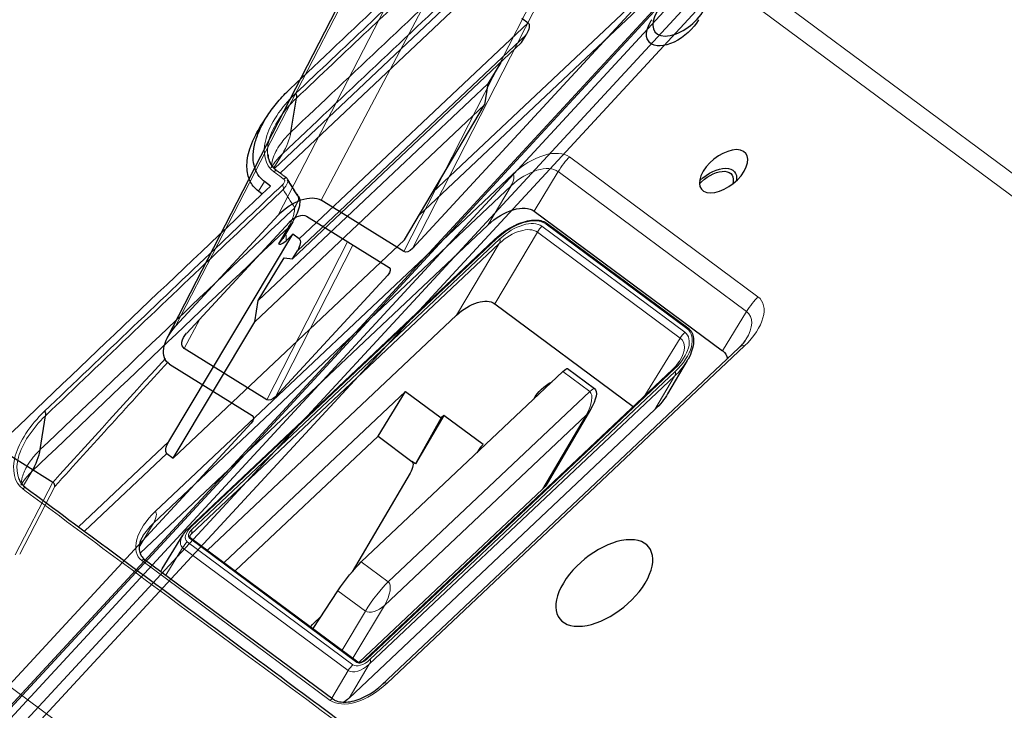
# Model space of a CAD drawing. Header units: millimetres. Extents: x -45 to 126, y 0 to 160.
# Tile 21 of 24: x 56 to 93, y 82 to 108. Entities that reach past the tile are written whole.
import ezdxf

# ---------------------------------------------------------------- set-up
doc = ezdxf.new("R2010")
doc.units = ezdxf.units.MM
doc.layers.add('TOP$10', color=7, linetype='CONTINUOUS', true_color=0xffffff)
doc.layers.add('TOP$13', color=7, linetype='CONTINUOUS', true_color=0xffffff)

msp = doc.modelspace()

# ---------------------------------------------------------------- linework, layer by layer
at = {"layer": 'TOP$10', "color": 18, "linetype": 'CONTINUOUS', "lineweight": 5}
for p, q in [((106.461, 92.573, -77.817), (82.123, 110.643, 0.049)), ((80.492, 110.152, 2.661), (71.551, 101.71, 8.174)), ((81.697, 110.092, 0.084), (105.946, 92.089, -77.495)), ((71.042, 100.852, 7.911), (80.422, 109.709, 2.127)), ((72.545, 109.12, 17.471), (65.652, 102.611, 21.721)), ((65.867, 102.436, 21.009), (72.473, 108.673, 16.936)), ((75.118, 108.044, 10.517), (66.58, 99.982, 15.782)), ((66.508, 99.537, 15.249), (75.05, 107.603, 9.982)), ((65.949, 103.149, 21.934), (65.636, 102.629, 21.782)), ((83.692, 97.818, -22.826), (76.662, 103.037, -0.334)), ((76.238, 102.49, -0.298), (75.345, 101.016, -0.713)), ((76.238, 102.49, -0.298), (83.268, 97.27, -22.789)), ((74.547, 102.401, 3.053), (61.209, 89.807, 11.278)), ((65.283, 102.123, 21.734), (65.056, 101.759, 21.645)), ((61.141, 89.367, 10.745), (74.479, 101.96, 2.52)), ((74.479, 101.96, 2.52), (73.612, 100.495, 2.063)), ((65.8, 99.794, 17.103), (66.153, 100.386, 17.281)), ((80.961, 96.494, -19.22), (75.632, 100.451, -2.17)), ((75.786, 100.535, -2.358), (81.043, 96.632, -19.177)), ((62.549, 89.227, 7.626), (73.936, 99.978, 0.605)), ((74.067, 99.98, 0.337), (62.563, 89.118, 7.43)), ((73.87, 97.561, -2.962), (75.462, 100.232, -2.156)), ((75.462, 100.232, -2.156), (80.791, 96.275, -19.205)), ((62.536, 88.942, 7.217), (74.039, 99.803, 0.124)), ((74.039, 99.803, 0.124), (72.447, 97.133, -0.682)), ((80.015, 65.276, -65.072), (37.179, 97.079, 71.976)), ((83.268, 97.27, -22.789), (82.375, 95.797, -23.204)), ((80.791, 96.275, -19.205), (79.469, 94.128, -19.766)), ((69.853, 83.39, -16.376), (83.19, 95.983, -24.6)), ((69.086, 84.275, -13.44), (80.59, 95.136, -20.533)), ((69.19, 84.1, -13.921), (80.576, 94.851, -20.942)), ((80.604, 95.027, -20.729), (69.217, 84.276, -13.708)), ((76.413, 95.025, -12.091), (77.416, 94.28, -15.297)), ((80.576, 94.851, -20.942), (79.849, 93.611, -21.342)), ((77.416, 94.28, -15.297), (69.895, 87.179, -10.66)), ((69.758, 86.298, -11.726), (77.279, 93.4, -16.364)), ((77.279, 93.4, -16.364), (75.659, 90.637, -17.253)), ((61.712, 92.42, 14.242), (58.341, 89.237, 16.32)), ((58.564, 89.071, 15.605), (61.64, 91.974, 13.709)), ((56.293, 90.776, 22.901), (56.605, 91.298, 23.058)), ((61.141, 89.367, 10.745), (60.608, 88.466, 10.464)), ((62.492, 88.867, 7.193), (62.536, 88.942, 7.217)), ((68.577, 84.083, -12.682), (62.397, 88.671, 7.089)), ((62.479, 88.809, 7.132), (68.73, 84.168, -12.87)), ((61.6, 87.433, 6.837), (62.227, 88.452, 7.104)), ((62.227, 88.452, 7.104), (68.407, 83.864, -12.668)), ((60.708, 87.973, 9.503), (67.738, 82.753, -12.988)), ((69.895, 87.179, -10.66), (68.892, 87.923, -7.453)), ((68.021, 86.846, -7.305), (69.046, 86.084, -10.586)), ((69.046, 86.084, -10.586), (68.178, 84.627, -11.026)), ((68.582, 84.327, -12.321), (69.758, 86.298, -11.726)), ((68.407, 83.864, -12.668), (67.793, 82.835, -12.978)), ((68.435, 82.833, -14.303), (69.19, 84.1, -13.921))]:
    msp.add_line(p, q, dxfattribs=at)
at = {"layer": 'TOP$10', "color": 18, "linetype": 'CONTINUOUS'}
for p, q in [((74.882, 108.219, 11.272), (75.118, 108.044, 10.517)), ((66.328, 99.237, 15.16), (74.874, 107.306, 9.891)), ((74.874, 107.306, 9.891), (75.05, 107.603, 9.982)), ((74.095, 106.57, 10.371), (73.613, 105.766, 10.133)), ((73.613, 105.766, 10.133), (65.049, 97.679, 15.414)), ((73.613, 105.766, 10.133), (73.494, 104.983, 9.178)), ((66.269, 103.97, 22.529), (66.471, 105.231, 24.044)), ((73.494, 104.983, 9.178), (64.923, 96.889, 14.464)), ((70.504, 99.946, 7.633), (73.494, 104.983, 9.178)), ((65.172, 104.24, 25.205), (65.409, 104.601, 25.269)), ((65.511, 101.954, 21.007), (65.283, 102.123, 21.734)), ((65.196, 101.655, 21.199), (65.056, 101.759, 21.645)), ((75.345, 101.016, -0.713), (82.375, 95.797, -23.204)), ((60.639, 88.246, 10.063), (73.612, 100.495, 2.063)), ((66.337, 100.62, 17.26), (65.966, 99.998, 17.072)), ((75.822, 100.557, -2.398), (81.079, 96.654, -19.218)), ((61.712, 92.42, 14.242), (66.344, 100.157, 16.537)), ((61.876, 91.799, 12.953), (70.504, 99.946, 7.633)), ((62.466, 89.198, 7.753), (73.852, 99.949, 0.732)), ((66.344, 100.157, 16.537), (66.085, 99.913, 16.696)), ((66.58, 99.982, 15.782), (66.344, 100.157, 16.537)), ((65.049, 97.679, 15.414), (66.013, 99.278, 15.872)), ((66.013, 99.278, 15.872), (66.328, 99.237, 15.16)), ((66.328, 99.237, 15.16), (66.508, 99.537, 15.249)), ((64.923, 96.889, 14.464), (65.049, 97.679, 15.414)), ((73.87, 97.561, -2.962), (79.04, 93.723, -19.501)), ((63.154, 88.358, 5.048), (72.447, 97.133, -0.682)), ((61.876, 91.799, 12.953), (64.923, 96.889, 14.464)), ((69.645, 83.317, -16.058), (82.983, 95.911, -24.282)), ((82.977, 95.906, -24.279), (82.983, 95.911, -24.282)), ((76.589, 95.14, -12.277), (77.596, 94.392, -15.499)), ((81.051, 95.437, -21.024), (80.323, 94.196, -21.423)), ((76.413, 95.025, -12.091), (68.892, 87.923, -7.453)), ((69.003, 84.246, -13.313), (80.507, 95.108, -20.406)), ((63.774, 87.897, 3.062), (70.542, 94.287, -1.111)), ((69.518, 92.612, -1.563), (70.542, 94.287, -1.111)), ((70.542, 94.287, -1.111), (71.878, 93.295, -5.385)), ((56.918, 92.112, 23.658), (57.109, 93.373, 25.195)), ((79.849, 93.611, -21.342), (68.435, 82.833, -14.303)), ((71.974, 93.386, -5.444), (70.913, 91.577, -6.026)), ((71.974, 93.386, -5.444), (71.878, 93.295, -5.385)), ((73.435, 92.301, -10.119), (71.974, 93.386, -5.444)), ((77.45, 93.612, -16.391), (75.828, 90.846, -17.282)), ((71.878, 93.295, -5.385), (70.913, 91.577, -6.026)), ((64.194, 87.585, 1.72), (69.518, 92.612, -1.563)), ((69.518, 92.612, -1.563), (70.784, 91.672, -5.614)), ((73.339, 92.21, -10.06), (73.206, 91.996, -10.113)), ((73.339, 92.21, -10.06), (73.435, 92.301, -10.119)), ((73.339, 92.21, -10.06), (73.392, 92.171, -10.227)), ((61.64, 91.974, 13.709), (61.876, 91.799, 12.953)), ((70.913, 91.577, -6.026), (70.784, 91.672, -5.614)), ((70.712, 91.234, -6.136), (68.555, 87.557, -7.319)), ((75.659, 90.637, -17.253), (68.815, 84.175, -13.033)), ((61.464, 87.664, 7.47), (62.237, 88.918, 7.797)), ((62.515, 88.832, 7.091), (68.766, 84.19, -12.91)), ((60.798, 88.029, 9.403), (67.828, 82.809, -13.089)), ((67.093, 85.433, -7.556), (68.021, 86.846, -7.305)), ((67.01, 85.494, -7.29), (67.066, 85.592, -7.256)), ((67.403, 85.905, -7.472), (67.092, 85.611, -7.28)), ((69.003, 84.246, -13.313), (69.006, 84.248, -13.314))]:
    msp.add_line(p, q, dxfattribs=at)
at = {"layer": 'TOP$10', "color": 18, "linetype": 'CONTINUOUS', "extrusion": (-0.748205, 0.555505, -0.362771)}
msp.add_arc((-121.043, -16.632), 1, 180, 253.3104, dxfattribs=at)
for centre, major_axis, ratio, start_param, end_param in [((-772.328, -1265.969, -345.652), (1192.227, 1605.8), 0.362771, 5.627262, 5.661805), ((-772.465, -1266.224, -345.762), (1192.142, 1605.684), 0.362771, 5.627282, 5.661784), ((-809.054, -1238.712, -228.168), (1234.201, 1574.006, -135.255), 0.312685, 5.617905, 5.625777), ((74.912, 107.7, 10.415), (-0.002, 0.271, 0.42), 0.743341, 0.997542, 2.559611), ((80.569, 108.109, -0.625), (-0.873, 0, 1.8), 0.555505, 3.083131, 6.283185), ((80.569, 108.109, -0.625), (-0.873, 0, 1.8), 0.555505, 0, 0.058465), ((66.229, 105.058, 24.279), (-0.001, 0.272, 0.419), 0.746003, 0.994711, 1.780107), ((81.996, 101.811, -13.212), (-0.76, 0, 1.567), 0.555505, 0.451458, 2.703784), ((81.996, 101.811, -13.212), (-0.654, 0, 1.35), 0.555505, 0.451458, 2.817961), ((65.797, 101.864, 20.277), (-0.298, -0.401), 0.362771, 2.496631, 3.285243), ((81.996, 101.811, -13.212), (-0.76, 0, 1.567), 0.555505, 0.437812, 0.451458), ((-759.819, -1275.257, -385.674), (-1192.227, -1605.8), 0.362771, 2.484573, 2.496221), ((81.996, 101.811, -13.212), (-0.654, 0, 1.35), 0.555505, 0.323634, 0.451458), ((74.273, 100.004, -0.052), (1.063, 0, -2.191), 0.555505, 3.593051, 5.163847), ((75.702, 100.397, -2.398), (-0.119, -0.161), 0.362771, 2.502941, 3.141612), ((66.37, 99.634, 15.682), (0.002, 0.276, 0.417), 0.753036, 0.986776, 2.548845), ((72.99, 96.729, -2.419), (-0.872, 0, 1.8), 0.555638, 0.451432, 2.021924), ((80.959, 96.494, -19.218), (-0.119, -0.161), 0.362771, 2.502941, 3.141612), ((81.303, 94.785, -22.543), (1.063, 0, -2.191), 0.555505, 5.163847, 5.588576), ((75.974, 94.351, -12.216), (0.617, 0.787, -0.068), 0.312685, 5.621839, 6.260504), ((76.019, 94.066, -12.745), (0.654, 0, -1.35), 0.555505, 3.045432, 4.14067), ((79.089, 94.175, -18.91), (1.222, 0, -2.52), 0.555373, 6.267596, 6.73467), ((56.869, 93.201, 25.427), (-0.004, 0.269, 0.421), 0.739017, 1.002349, 1.783382), ((61.85, 92.322, 13.808), (0.002, 0.276, 0.417), 0.753036, 4.128368, 5.690438), ((70.565, 91.316, -5.708), (0.016, 0.288, 0.409), 0.77661, 0.955045, 2.473482), ((75.387, 90.838, -16.384), (0.436, 0, -0.9), 0.555373, 6.267595, 6.73467), ((62.71, 88.907, 6.804), (-0.477, 0.005, 0.991), 0.554189, 6.191095, 6.295877), ((68.453, 87.25, -7.579), (0.617, 0.787, -0.068), 0.312685, 4.068496, 5.621839), ((61.94, 87.656, 6.477), (0.48, 0, -0.99), 0.555373, 2.972585, 3.157167), ((68.136, 83.055, -13.348), (-0.48, 0, 0.99), 0.555638, 3.593025, 4.016027)]:
    msp.add_ellipse(centre, major_axis=major_axis, ratio=ratio, start_param=start_param, end_param=end_param, dxfattribs=at)
for centre, major_axis in [((80.776, 108.455, -0.524), (-0.853, 0, 1.76)), ((82.411, 102.503, -13.01), (-0.763, 0, 1.575)), ((77.959, 87.134, -27.362), (-1.527, 0, 3.149))]:
    msp.add_ellipse(centre, major_axis=major_axis, ratio=0.555505, dxfattribs=at)
at = {"layer": 'TOP$10', "color": 18, "linetype": 'CONTINUOUS', "lineweight": 5, "extrusion": (-0.748205, 0.555505, -0.362771)}
for centre, major_axis, ratio, start_param, end_param in [((75.354, 101.802, 0.472), (-1.297, 0, 2.674), 0.555505, 0.451458, 2.022255), ((76.454, 102.691, -0.435), (-0.298, -0.401), 0.362771, 0.949598, 2.502941), ((65.427, 102.139, 21.463), (-0.298, -0.401), 0.362771, 2.496636, 3.141886), ((75.15, 101.462, 0.373), (1.079, 0, -2.224), 0.555505, 3.593051, 5.163847), ((74.339, 102.055, 2.953), (0, 0.273, 0.419), 0.748205, 0.992282, 2.545625), ((65.738, 101.645, 20.064), (-0.002, 0.272, 0.42), 0.74461, 0.996403, 1.777333), ((65.923, 100.797, 18.384), (-0.636, -0.756, 0.154), 0.522816, 3.168391, 4.014134), ((74.641, 99.454, -1.653), (-1.134, 0, 2.34), 0.555638, 0.451432, 2.021924), ((74.663, 99.536, -1.574), (-0.96, 0, 1.98), 0.555638, 0.451432, 2.021924), ((74.58, 99.398, -1.614), (-0.871, 0.002, 1.8), 0.557603, 0.450851, 2.021343), ((75.549, 100.312, -2.211), (-0.119, -0.161), 0.362771, 0.949598, 2.502941), ((65.53, 99.998, 17.972), (-0.434, 0.004, 0.901), 0.557053, 3.133674, 3.590358), ((65.322, 99.653, 17.871), (-0.654, 0, 1.35), 0.555492, 2.298796, 2.755864), ((73.852, 99.84, 0.565), (0, -0.109, -0.167), 0.748205, 3.141603, 4.133875), ((73.983, 99.841, 0.297), (0, -0.109, -0.167), 0.748205, 4.133875, 5.687218), ((82.384, 96.582, -22.019), (-1.297, 0, 2.674), 0.555505, 2.022255, 3.593051), ((83.484, 97.472, -22.927), (-0.298, -0.401), 0.362771, 0.949598, 2.502941), ((82.179, 96.243, -22.118), (1.079, 0, -2.224), 0.555505, 5.163847, 6.302086), ((79.898, 95.551, -18.471), (1.135, 0, -2.34), 0.555373, 5.164178, 6.73467), ((79.992, 95.58, -18.622), (0.96, 0, -1.98), 0.555373, 5.164178, 6.73467), ((79.909, 95.441, -18.662), (0.876, 0.005, -1.799), 0.556015, 5.165774, 6.302884), ((80.878, 96.356, -19.26), (-0.119, -0.161), 0.362771, 0.949598, 2.502941), ((82.983, 95.638, -24.701), (0, 0.273, 0.419), 0.748205, 0.000011, 0.992282), ((80.507, 94.998, -20.573), (0, -0.109, -0.167), 0.748205, 3.141603, 4.133875), ((79.815, 95.413, -18.511), (1.225, 0.005, -2.519), 0.55587, 6.245176, 6.735758), ((80.521, 94.889, -20.769), (0, -0.109, -0.167), 0.748205, 4.133875, 5.687218), ((77, 93.589, -15.499), (-0.596, -0.803), 0.362771, 2.502941, 3.141607), ((77, 93.589, -15.499), (0, -0.547, -0.837), 0.748205, 4.133875, 5.687218), ((77, 93.589, -15.499), (-0.45, -0.023, 0.893), 0.562062, 3.141579, 3.608653), ((56.067, 90.302, 22.64), (-0.298, -0.401), 0.362771, 2.48419, 3.141939), ((62.016, 89.208, 8.697), (-1.297, 0, 2.674), 0.555505, 5.163847, 6.734644), ((61.001, 89.461, 11.177), (0, 0.273, 0.419), 0.748205, 0.992282, 2.545625), ((61.812, 88.868, 8.598), (1.079, 0, -2.224), 0.555505, 3.139189, 3.593051), ((62.793, 89.046, 6.845), (0.393, 0, -0.81), 0.555373, 2.022585, 3.593077), ((62.699, 89.017, 6.996), (0.218, 0, -0.45), 0.555373, 2.022585, 3.593077), ((62.466, 89.089, 7.586), (0, -0.109, -0.167), 0.748205, 3.14153, 4.133875), ((62.616, 88.879, 6.956), (-0.128, 0.005, 0.271), 0.550591, 0.033775, 0.441513), ((62.48, 88.98, 7.39), (0, -0.109, -0.167), 0.748205, 4.133875, 5.687218), ((62.71, 88.907, 6.804), (-0.477, 0.005, 0.991), 0.554189, 5.161294, 6.191095), ((62.314, 88.533, 7.049), (-0.119, -0.161), 0.362771, 0.949598, 2.502941), ((62.396, 88.671, 7.091), (-0.119, -0.161), 0.362771, 2.502941, 3.141612), ((60.5, 87.627, 9.403), (-0.298, -0.401), 0.362771, 2.502941, 3.141609), ((69.479, 86.488, -10.861), (-0.596, -0.803), 0.362771, 0.949598, 2.502941), ((69.479, 86.488, -10.861), (0, -0.547, -0.837), 0.748205, 4.133875, 5.687218), ((69.479, 86.488, -10.861), (0.441, 0.008, -0.897), 0.53595, 0.45684, 2.027332), ((68.973, 84.457, -12.926), (-0.393, 0, 0.81), 0.555638, 3.593025, 5.163517), ((68.95, 84.376, -13.006), (-0.218, 0, 0.45), 0.555638, 3.593025, 5.163517), ((68.647, 84.029, -12.91), (-0.119, -0.161), 0.362771, 2.502941, 3.144079), ((69.003, 84.136, -13.48), (0, -0.109, -0.167), 0.748205, 3.171044, 4.133875), ((69.134, 84.138, -13.748), (0, -0.109, -0.167), 0.748205, 4.133875, 5.687218), ((68.89, 84.319, -12.967), (0.481, 0.002, -0.989), 0.552064, 0.452469, 2.022961), ((68.494, 83.945, -12.722), (-0.119, -0.161), 0.362771, 0.949598, 2.502941), ((69.046, 83.989, -13.795), (-1.297, 0, 2.674), 0.555505, 3.593051, 5.163847), ((69.645, 83.044, -16.477), (0, 0.273, 0.419), 0.748205, 0.012536, 0.992282), ((67.53, 82.408, -13.089), (-0.298, -0.401), 0.362771, 2.502941, 3.142894)]:
    msp.add_ellipse(centre, major_axis=major_axis, ratio=ratio, start_param=start_param, end_param=end_param, dxfattribs=at)
at = {"layer": 'TOP$10', "color": 18, "linetype": 'CONTINUOUS', "extrusion": (0.748205, -0.555505, 0.362771)}
for points, knots in [([(37.113, 98.193, 73.816), (37.847, 98.896, 73.38), (39.234, 100.224, 72.554), (41.188, 102.093, 71.385), (42.896, 103.725, 70.36), (44.361, 105.123, 69.479), (45.587, 106.291, 68.74), (46.647, 107.301, 68.099), (47.627, 108.233, 67.506), (48.607, 109.165, 66.912), (50.467, 110.932, 65.782), (53.201, 113.526, 64.114), (56.361, 116.515, 62.174), (59.08, 119.081, 60.496), (61.327, 121.198, 59.104), (63.482, 123.225, 57.763), (65.143, 124.785, 56.725), (66.406, 125.969, 55.934), (67.392, 126.894, 55.316), (68.57, 127.997, 54.575), (69.943, 129.281, 53.71), (71.509, 130.744, 52.721), (73.268, 132.385, 51.606), (75.218, 134.202, 50.366), (76.58, 135.469, 49.497), (77.293, 136.131, 49.041)], [0, 0, 0, 0, 0.053665, 0.101415, 0.143251, 0.179173, 0.209181, 0.233563, 0.257403, 0.281537, 0.305965, 0.394998, 0.484373, 0.541248, 0.598111, 0.652629, 0.703061, 0.723092, 0.747807, 0.77747, 0.81208, 0.851639, 0.896145, 0.945599, 1, 1, 1, 1]), ([(65.056, 101.759, 21.645), (65, 101.806, 21.833), (64.885, 101.903, 22.219), (64.757, 102.093, 22.774), (64.665, 102.322, 23.314), (64.621, 102.593, 23.821), (64.63, 102.905, 24.279), (64.7, 103.255, 24.671), (64.861, 103.709, 25.034), (65.049, 104.052, 25.171), (65.186, 104.261, 25.209)], [0, 0, 0, 0, 0.099382, 0.20349, 0.312323, 0.425878, 0.544154, 0.667148, 0.796605, 1, 1, 1, 1]), ([(65.413, 103.124, 23), (65.414, 103.083, 22.935), (65.425, 102.953, 22.714), (65.511, 102.76, 22.241), (65.627, 102.615, 21.78), (65.712, 102.552, 21.507), (65.726, 102.541, 21.461)], [0, 0, 0, 0, 0.168907, 0.542913, 0.923659, 1, 1, 1, 1]), ([(73.852, 99.949, 0.732), (73.907, 100.001, 0.698), (74.066, 100.14, 0.585), (74.303, 100.315, 0.363), (74.483, 100.411, 0.138), (74.553, 100.444, 0.044)], [0, 0, 0, 0, 0.249593, 0.71238, 1, 1, 1, 1]), ([(84.324, 71.614, -64.254), (85.188, 72.439, -64.772), (86.86, 74.035, -65.778), (89.241, 76.301, -67.217), (91.374, 78.329, -68.512), (93.117, 79.983, -69.573), (94.507, 81.301, -70.423), (95.583, 82.32, -71.081), (96.532, 83.218, -71.664), (97.521, 84.154, -72.272), (98.684, 85.253, -72.988), (100.104, 86.593, -73.864), (101.745, 88.14, -74.88), (103.607, 89.892, -76.036), (105.687, 91.847, -77.333), (107.985, 94.003, -78.771), (110.498, 96.356, -80.352), (112.243, 97.985, -81.454), (113.15, 98.832, -82.03)], [0, 0, 0, 0, 0.088576, 0.171625, 0.244956, 0.308568, 0.35173, 0.388892, 0.420053, 0.450183, 0.491679, 0.540955, 0.598012, 0.662848, 0.735466, 0.815863, 0.904041, 1, 1, 1, 1]), ([(56.123, 91.032, 23.644), (56.135, 90.991, 23.555), (56.183, 90.872, 23.276), (56.277, 90.77, 22.925), (56.356, 90.71, 22.67), (56.366, 90.704, 22.639)], [0, 0, 0, 0, 0.303148, 0.916188, 1, 1, 1, 1]), ([(62.202, 88.846, 7.759), (62.22, 88.886, 7.782), (62.276, 88.989, 7.826), (62.378, 89.112, 7.802), (62.449, 89.182, 7.764), (62.466, 89.198, 7.753)], [0, 0, 0, 0, 0.311802, 0.838485, 1, 1, 1, 1]), ([(60.733, 88.86, 10.81), (60.713, 88.831, 10.807), (60.667, 88.751, 10.779), (60.616, 88.604, 10.66), (60.593, 88.41, 10.408), (60.631, 88.222, 10.042), (60.714, 88.098, 9.681), (60.78, 88.042, 9.46), (60.798, 88.029, 9.403)], [0, 0, 0, 0, 0.132253, 0.332864, 0.524068, 0.728299, 0.931683, 1, 1, 1, 1]), ([(62.491, 88.891, 7.231), (62.491, 88.891, 7.231), (62.49, 88.888, 7.229), (62.489, 88.869, 7.203), (62.498, 88.847, 7.15), (62.509, 88.836, 7.109), (62.515, 88.832, 7.091)], [0, 0, 0, 0, 0.179623, 0.485319, 0.799467, 1, 1, 1, 1]), ([(68.766, 84.19, -12.91), (68.776, 84.183, -12.941), (68.8, 84.173, -13.005), (68.85, 84.171, -13.112), (68.907, 84.186, -13.206), (68.958, 84.211, -13.273), (68.99, 84.234, -13.303), (69, 84.243, -13.311), (69.003, 84.246, -13.313)], [0, 0, 0, 0, 0.176123, 0.37282, 0.573786, 0.746052, 0.903268, 1, 1, 1, 1]), ([(67.828, 82.809, -13.089), (67.856, 82.788, -13.178), (67.945, 82.735, -13.444), (68.132, 82.683, -13.91), (68.4, 82.684, -14.461), (68.699, 82.748, -14.978), (69.006, 82.871, -15.425), (69.301, 83.038, -15.776), (69.512, 83.197, -15.968), (69.615, 83.289, -16.04), (69.645, 83.317, -16.058)], [0, 0, 0, 0, 0.07479, 0.219509, 0.365101, 0.510769, 0.655343, 0.797965, 0.938144, 1, 1, 1, 1])]:
    msp.add_open_spline(points, degree=3, knots=knots, dxfattribs=at)
at = {"layer": 'TOP$10', "color": 18, "linetype": 'CONTINUOUS', "lineweight": 5, "extrusion": (0.748205, -0.555505, 0.362771)}
for points, knots in [([(37.538, 98.346, 73.175), (39.489, 100.214, 72.011), (43.392, 103.951, 69.684), (49.201, 109.483, 66.173), (54.977, 114.961, 62.649), (60.717, 120.38, 59.11), (66.419, 125.74, 55.556), (72.088, 131.046, 51.989), (75.836, 134.533, 49.599), (77.71, 136.277, 48.404)], [0, 0, 0, 0, 0.142857, 0.285714, 0.428571, 0.571429, 0.714286, 0.857143, 1, 1, 1, 1]), ([(73.398, 111.977, 20.088), (72.687, 111.308, 20.529), (71.977, 110.638, 20.969), (70.553, 109.296, 21.849), (69.84, 108.623, 22.289), (68.231, 107.102, 23.279), (67.334, 106.254, 23.83), (66.436, 105.403, 24.381)], [0, 0, 0, 0, 0.307141, 0.307141, 0.614284, 0.614284, 1, 1, 1, 1]), ([(66.471, 105.231, 24.044), (67.369, 106.082, 23.494), (68.266, 106.93, 22.943), (69.876, 108.45, 21.952), (70.588, 109.123, 21.512), (72.011, 110.466, 20.632), (72.722, 111.135, 20.192), (73.432, 111.804, 19.751)], [0, 0, 0, 0, 0.385715, 0.385715, 0.692857, 0.692857, 1, 1, 1, 1]), ([(66.436, 105.403, 24.381), (65.887, 104.883, 24.717), (65.488, 104.271, 24.602), (65.191, 103.194, 23.564), (65.296, 102.734, 22.643), (65.633, 102.484, 21.564)], [0, 0, 0, 0, 0.5, 0.5, 1, 1, 1, 1]), ([(65.405, 103.132, 23.03), (65.386, 103.3, 23.325), (65.403, 103.487, 23.576), (65.595, 104.184, 24.248), (65.966, 104.753, 24.353), (66.471, 105.231, 24.044)], [0, 0, 0, 0, 0.284831, 0.284831, 1, 1, 1, 1]), ([(121.949, 104.871, -90.929), (119.993, 103.055, -89.675), (116.08, 99.423, -87.167), (110.163, 93.893, -83.431), (104.21, 88.301, -79.715), (98.218, 82.644, -76.021), (92.189, 76.922, -72.349), (86.125, 71.139, -68.696), (82.051, 67.23, -66.28), (80.015, 65.276, -65.072)], [0, 0, 0, 0, 0.142857, 0.285714, 0.428571, 0.571429, 0.714286, 0.857143, 1, 1, 1, 1]), ([(66.269, 103.97, 22.529), (66.203, 103.904, 22.565), (66.058, 103.76, 22.642), (65.864, 103.511, 22.663), (65.689, 103.225, 22.584), (65.578, 102.942, 22.38), (65.548, 102.766, 22.173), (65.544, 102.691, 22.067)], [0, 0, 0, 0, 0.163083, 0.351607, 0.565611, 0.805101, 1, 1, 1, 1]), ([(66.004, 102.208, 20.379), (66.015, 102.2, 20.343), (66.024, 102.19, 20.308), (66.036, 102.164, 20.244), (66.038, 102.148, 20.216), (66.033, 102.115, 20.175), (66.027, 102.098, 20.162), (66.01, 102.066, 20.148), (66, 102.051, 20.146), (65.975, 102.02, 20.15), (65.96, 102.004, 20.156), (65.944, 101.989, 20.166)], [0, 0, 0, 0, 0.22068, 0.22068, 0.444778, 0.444778, 0.639544, 0.639544, 0.813158, 0.813158, 1, 1, 1, 1]), ([(65.944, 101.989, 20.166), (65.186, 101.27, 20.629), (64.426, 100.549, 21.091), (62.571, 98.785, 22.217), (61.474, 97.741, 22.881), (59.276, 95.647, 24.207), (58.175, 94.597, 24.869), (57.073, 93.543, 25.53)], [0, 0, 0, 0, 0.257663, 0.257663, 0.628829, 0.628829, 1, 1, 1, 1]), ([(57.109, 93.373, 25.195), (58.212, 94.427, 24.534), (59.312, 95.477, 23.872), (61.51, 97.571, 22.546), (62.607, 98.615, 21.882), (64.462, 100.378, 20.755), (65.222, 101.099, 20.293), (65.98, 101.818, 19.831)], [0, 0, 0, 0, 0.371171, 0.371171, 0.742337, 0.742337, 1, 1, 1, 1]), ([(84.423, 71.692, -64.339), (85.638, 72.853, -65.069), (88.067, 75.169, -66.531), (91.7, 78.624, -68.733), (95.325, 82.062, -70.945), (100.158, 86.632, -73.914), (106.185, 92.307, -77.656), (110.974, 96.789, -80.67), (113.365, 99.02, -82.186)], [0, 0, 0, 0, 0.124101, 0.248344, 0.372876, 0.497695, 0.748198, 1, 1, 1, 1]), ([(57.073, 93.543, 25.53), (56.528, 93.023, 25.857), (56.132, 92.41, 25.736), (55.839, 91.343, 24.706), (55.941, 90.889, 23.801), (56.271, 90.644, 22.743)], [0, 0, 0, 0, 0.5, 0.5, 1, 1, 1, 1]), ([(56.37, 90.694, 22.618), (56.068, 90.919, 23.585), (55.971, 91.341, 24.43), (56.241, 92.326, 25.382), (56.611, 92.897, 25.493), (57.109, 93.373, 25.195)], [0, 0, 0, 0, 0.5, 0.5, 1, 1, 1, 1]), ([(56.918, 92.112, 23.658), (56.863, 92.057, 23.687), (56.769, 91.963, 23.737), (56.603, 91.768, 23.781), (56.396, 91.478, 23.763), (56.237, 91.121, 23.544), (56.201, 90.885, 23.258), (56.201, 90.794, 23.118)], [0, 0, 0, 0, 0.130359, 0.217946, 0.436308, 0.762634, 1, 1, 1, 1]), ([(56.605, 91.298, 23.058), (56.463, 91.161, 23.141), (56.315, 90.984, 23.175), (56.205, 90.808, 23.131), (56.189, 90.781, 23.123)], [0, 0, 0, 0, 0.84742, 1, 1, 1, 1])]:
    msp.add_open_spline(points, degree=3, knots=knots, dxfattribs=at)
at = {"layer": 'TOP$10', "color": 18, "linetype": 'CONTINUOUS', "lineweight": 5}
for points, knots in [([(115.246, 102.541, -80.673), (115.156, 102.608, -80.384), (115.065, 102.675, -80.094), (114.613, 103.011, -78.647), (114.251, 103.279, -77.489), (112.441, 104.623, -71.7), (110.994, 105.698, -67.068), (103.756, 111.072, -43.911), (97.965, 115.371, -25.385), (91.211, 120.385, -3.777), (90.248, 121.1, -0.695), (89.285, 121.816, 2.387)], [0, 0, 0, 0, 0.010455, 0.010455, 0.052275, 0.052275, 0.219556, 0.219556, 0.888681, 0.888681, 1, 1, 1, 1]), ([(89.068, 121.569, 2.455), (89.505, 121.245, 1.06), (89.941, 120.921, -0.336), (92.122, 119.302, -7.314), (93.867, 118.006, -12.896), (98.848, 114.308, -28.833), (102.084, 111.905, -39.187), (105.503, 109.367, -50.127), (105.686, 109.231, -50.712), (106.742, 108.447, -54.088), (107.614, 107.8, -56.879), (110.231, 105.856, -65.253), (111.976, 104.561, -70.835), (114.157, 102.942, -77.813), (114.593, 102.618, -79.209), (115.03, 102.294, -80.605)], [0, 0, 0, 0, 0.050407, 0.050407, 0.252036, 0.252036, 0.626018, 0.626018, 0.64715, 0.64715, 0.747964, 0.747964, 0.949593, 0.949593, 1, 1, 1, 1]), ([(65.633, 102.484, 21.564), (65.724, 102.416, 21.275), (65.814, 102.349, 20.985), (65.938, 102.258, 20.59), (65.971, 102.233, 20.485), (66.004, 102.208, 20.379)], [0, 0, 0, 0, 0.73259, 0.73259, 1, 1, 1, 1]), ([(56.271, 90.644, 22.743), (56.362, 90.576, 22.454), (56.452, 90.509, 22.165), (56.904, 90.173, 20.717), (57.266, 89.905, 19.559), (59.076, 88.561, 13.77), (60.523, 87.486, 9.139), (67.761, 82.112, -14.019), (73.552, 77.813, -32.545), (80.306, 72.799, -54.152), (81.269, 72.084, -57.234), (82.232, 71.369, -60.316)], [0, 0, 0, 0, 0.010455, 0.010455, 0.052275, 0.052275, 0.219556, 0.219556, 0.888681, 0.888681, 1, 1, 1, 1])]:
    msp.add_open_spline(points, degree=3, knots=knots, dxfattribs=at)
at = {"layer": 'TOP$10', "color": 18, "linetype": 'CONTINUOUS', "lineweight": 5, "extrusion": (-0.748205, 0.555505, -0.362771)}
for points in [[(113.829, 100.747, -80.497), (105.176, 107.172, -52.811), (96.522, 113.597, -25.124), (87.868, 120.022, 2.562)], [(65.949, 103.149, 21.934), (66.107, 103.414, 22.011), (66.231, 103.729, 22.24), (66.269, 103.97, 22.529)], [(66.404, 101.15, 17.932), (66.5, 101.31, 17.981), (66.554, 101.447, 18.08), (66.556, 101.523, 18.191)], [(66.548, 101.568, 18.277), (66.543, 101.577, 18.302), (66.535, 101.583, 18.327), (66.525, 101.586, 18.351)], [(66.404, 101.15, 17.932), (66.405, 101.148, 17.927), (66.407, 101.146, 17.922), (66.408, 101.144, 17.917)], [(66.153, 100.386, 17.281), (66.218, 100.447, 17.242), (66.273, 100.515, 17.231), (66.314, 100.583, 17.249)]]:
    msp.add_open_spline(points, degree=3, dxfattribs=at)
at = {"layer": 'TOP$10', "color": 18, "linetype": 'CONTINUOUS', "lineweight": 5}
msp.add_open_spline([(113.188, 99.824, -80.588), (104.534, 106.249, -52.902), (95.881, 112.674, -25.215), (87.227, 119.099, 2.472)], degree=3, dxfattribs=at)
at = {"layer": 'TOP$10', "color": 18, "linetype": 'CONTINUOUS', "extrusion": (0.748205, -0.555505, 0.362771)}
for points in [[(73.226, 110.539, 18.24), (70.916, 108.364, 19.674), (68.597, 106.174, 21.104), (66.269, 103.97, 22.529)], [(65.429, 102.997, 22.773), (65.418, 103.041, 22.862), (65.41, 103.086, 22.948), (65.405, 103.132, 23.03)], [(66.525, 101.586, 18.352), (66.397, 101.786, 18.921), (66.27, 101.987, 19.491), (66.143, 102.188, 20.061)], [(65.8, 99.794, 17.103), (65.85, 99.769, 16.961), (65.901, 99.739, 16.81), (66.085, 99.913, 16.696)], [(67.092, 85.611, -7.28), (67.07, 85.59, -7.267), (67.052, 85.567, -7.266), (67.04, 85.544, -7.275)]]:
    msp.add_open_spline(points, degree=3, dxfattribs=at)
at = {"layer": 'TOP$10', "color": 18, "linetype": 'CONTINUOUS', "lineweight": 5, "extrusion": (0.748205, -0.555505, 0.362771)}
for points in [[(72.904, 109.716, 17.645), (70.594, 107.542, 19.079), (68.276, 105.353, 20.508), (65.949, 103.149, 21.934)], [(65.703, 102.552, 21.526), (65.565, 102.663, 21.98), (65.473, 102.816, 22.403), (65.429, 102.997, 22.773)], [(65.98, 101.818, 19.831), (66.121, 101.595, 19.198), (66.263, 101.373, 18.565), (66.404, 101.15, 17.932)], [(79.437, 61.745, -69.287), (93.76, 75.509, -77.751), (107.781, 88.748, -86.397), (121.485, 101.447, -95.215)], [(66.408, 101.144, 17.917), (63.26, 98.16, 19.838), (60.097, 95.149, 21.752), (56.918, 92.112, 23.658)], [(66.153, 100.386, 17.281), (62.986, 97.383, 19.215), (59.803, 94.354, 21.141), (56.605, 91.298, 23.058)], [(114.355, 99.722, -83.15), (104.852, 90.856, -77.128), (95.197, 81.738, -71.178), (85.392, 72.375, -65.291)], [(85.546, 72.403, -65.567), (95.353, 81.767, -71.454), (105.008, 90.886, -77.404), (114.512, 99.753, -83.427)]]:
    msp.add_open_spline(points, degree=3, dxfattribs=at)
at = {"layer": 'TOP$10', "color": 18, "linetype": 'CONTINUOUS', "extrusion": (-0.748205, 0.555505, -0.362771)}
for points, knots in [([(65.283, 102.123, 21.734), (65.236, 102.162, 21.89), (65.142, 102.239, 22.203), (64.996, 102.43, 22.797), (64.875, 102.716, 23.483), (64.841, 103.127, 24.184), (64.918, 103.59, 24.735), (65.104, 104.087, 25.112), (65.39, 104.597, 25.302), (65.706, 105.018, 25.295), (65.996, 105.344, 25.196), (66.156, 105.5, 25.106), (66.236, 105.578, 25.061)], [0, 0, 0, 0, 0.062459, 0.124854, 0.248826, 0.373303, 0.499008, 0.623759, 0.748256, 0.873729, 0.936778, 1, 1, 1, 1]), ([(66.15, 102.173, 20.024), (66.149, 102.187, 20.047), (66.146, 102.199, 20.071), (66.133, 102.23, 20.144), (66.119, 102.245, 20.198), (66.1, 102.256, 20.253), (66.1, 102.256, 20.253), (66.1, 102.256, 20.253)], [0, 0, 0, 0, 0.345898, 0.345898, 0.999825, 0.999825, 1, 1, 1, 1]), ([(66.562, 101.548, 18.217), (66.584, 101.507, 18.109), (66.609, 101.402, 17.896), (66.583, 101.17, 17.595), (66.479, 100.88, 17.366), (66.371, 100.677, 17.276), (66.31, 100.575, 17.246)], [0, 0, 0, 0, 0.236994, 0.497348, 0.761326, 1, 1, 1, 1]), ([(74.553, 100.444, 0.044), (74.597, 100.469, -0.007), (74.753, 100.554, -0.198), (75.018, 100.642, -0.612), (75.328, 100.694, -1.17), (75.593, 100.673, -1.749), (75.746, 100.61, -2.16), (75.812, 100.564, -2.369), (75.822, 100.557, -2.398)], [0, 0, 0, 0, 0.085805, 0.308891, 0.531409, 0.753748, 0.96487, 1, 1, 1, 1]), ([(81.079, 96.654, -19.218), (81.11, 96.631, -19.317), (81.19, 96.556, -19.599), (81.279, 96.39, -20.035), (81.306, 96.136, -20.48), (81.241, 95.835, -20.806), (81.153, 95.6, -20.984), (81.073, 95.479, -21.006), (81.068, 95.471, -21.007)], [0, 0, 0, 0, 0.113845, 0.331311, 0.550604, 0.770388, 0.984796, 1, 1, 1, 1]), ([(82.983, 95.911, -24.282), (83.017, 95.944, -24.303), (83.111, 96.039, -24.351), (83.196, 96.141, -24.37), (83.234, 96.208, -24.347), (83.243, 96.225, -24.338)], [0, 0, 0, 0, 0.270586, 0.806536, 1, 1, 1, 1]), ([(80.507, 95.108, -20.406), (80.543, 95.142, -20.428), (80.641, 95.243, -20.475), (80.732, 95.349, -20.5), (80.768, 95.421, -20.464), (80.771, 95.429, -20.461)], [0, 0, 0, 0, 0.313937, 0.932458, 1, 1, 1, 1])]:
    msp.add_open_spline(points, degree=3, knots=knots, dxfattribs=at)
at = {"layer": 'TOP$10', "color": 18, "linetype": 'CONTINUOUS', "lineweight": 5, "extrusion": (0.748205, -0.555505, 0.362771)}
msp.add_rational_spline([(65.949, 103.149, 21.934), (65.802, 103.01, 22.022), (65.653, 102.833, 22.06), (65.541, 102.653, 22.015), (65.525, 102.627, 22.007)], [0.999999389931, 0.999999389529, 0.99999938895, 0.999999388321, 0.999999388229], degree=3, knots=[0, 0, 0, 0, 0.854889, 1, 1, 1, 1], dxfattribs=at)
at = {"layer": 'TOP$10', "color": 18, "linetype": 'CONTINUOUS'}
for points in [[(65.725, 102.541, 21.463), (66.096, 102.266, 20.277)], [(66.149, 102.174, 20.028), (66.56, 101.526, 18.187)], [(66.55, 101.569, 18.275), (66.559, 101.553, 18.231)], [(56.365, 90.703, 22.64), (82.327, 71.428, -60.42)]]:
    msp.add_open_spline(points, degree=1, dxfattribs=at)
at = {"layer": 'TOP$10', "color": 18, "linetype": 'CONTINUOUS', "lineweight": 5, "extrusion": (-0.748205, 0.555505, -0.362771)}
for points, knots in [([(65.98, 101.818, 19.831), (65.98, 101.818, 19.831), (65.98, 101.818, 19.831), (66.009, 101.855, 19.827), (66.035, 101.891, 19.829), (66.08, 101.961, 19.843), (66.099, 101.994, 19.856), (66.13, 102.062, 19.895), (66.142, 102.096, 19.923), (66.15, 102.143, 19.978), (66.151, 102.159, 20), (66.15, 102.173, 20.024)], [0, 0, 0, 0, 0.000083, 0.000083, 0.262455, 0.262455, 0.522584, 0.522584, 0.824913, 0.824913, 1, 1, 1, 1]), ([(66.408, 101.144, 17.917), (66.404, 101.09, 17.84), (66.398, 100.987, 17.694), (66.349, 100.801, 17.511), (66.272, 100.6, 17.362), (66.192, 100.457, 17.308), (66.153, 100.386, 17.281)], [0, 0, 0, 0, 0.250621, 0.478044, 0.743009, 1, 1, 1, 1]), ([(56.18, 75.117, -0.845), (55.192, 75.84, 2.3), (53.216, 77.285, 8.589), (50.195, 79.357, 17.993), (47.132, 81.358, 27.373), (44.023, 83.28, 36.728), (40.87, 85.126, 46.059), (37.671, 86.893, 55.363), (34.43, 88.59, 64.645), (32.232, 89.656, 70.81), (31.133, 90.189, 73.893)], [0, 0, 0, 0, 0.125078, 0.250109, 0.375106, 0.500081, 0.625045, 0.750012, 0.874993, 1, 1, 1, 1])]:
    msp.add_open_spline(points, degree=3, knots=knots, dxfattribs=at)
at = {"layer": 'TOP$10', "color": 18, "linetype": 'CONTINUOUS', "extrusion": (-0.748205, 0.555505, -0.362771)}
for points in [[(66.556, 101.523, 18.191), (66.556, 101.542, 18.219), (66.554, 101.557, 18.248), (66.548, 101.568, 18.277)], [(65.966, 99.999, 17.072), (65.966, 99.994, 17.066), (65.966, 99.992, 17.063), (65.966, 99.992, 17.063)], [(34.794, 93.558, 71.502), (43.601, 89.38, 46.94), (51.924, 84.381, 22.12), (59.762, 78.562, -2.958)], [(56.605, 91.298, 23.058), (56.761, 91.561, 23.139), (56.881, 91.873, 23.369), (56.918, 92.112, 23.658)]]:
    msp.add_open_spline(points, degree=3, dxfattribs=at)
at = {"layer": 'TOP$13', "color": 18, "linetype": 'CONTINUOUS', "lineweight": 5}
for p, q in [((49, 75.107, 5.341), (90.469, 120, 36.642)), ((90.529, 119.673, 37.25), (48.947, 74.658, 5.864)), ((74.21, 114.353, 7.225), (67.396, 101.421, 10.05)), ((72.424, 113.735, 3.99), (65.796, 100.862, 7.16)), ((77.13, 112.538, 16.566), (70.479, 99.504, 19.913)), ((70.799, 99.616, 20.491), (77.336, 112.426, 17.202)), ((68.594, 109.589, 1.1), (61.966, 96.716, 4.269)), ((68.383, 99.875, 14.544), (65.373, 93.976, 16.059)), ((65.693, 94.088, 16.637), (68.582, 99.751, 15.183)), ((69.978, 98.809, 19.754), (69.888, 98.629, 19.803)), ((62.865, 96.985, 5.957), (62.289, 95.893, 6.195)), ((64.872, 93.281, 15.899), (64.781, 93.101, 15.949)), ((55.979, 88.181, 2.696), (57.383, 90.893, 2.046)), ((57.46, 90.739, 2.445), (56.149, 88.205, 3.053))]:
    msp.add_line(p, q, dxfattribs=at)
at = {"layer": 'TOP$13', "color": 18, "linetype": 'CONTINUOUS'}
for p, q in [((70.799, 99.616, 20.491), (88.58, 118.865, 33.912)), ((89.064, 118.566, 35.456), (47.481, 73.551, 4.07)), ((48.169, 73.123, 6.271), (89.752, 118.139, 37.658)), ((90.096, 117.925, 38.758), (48.514, 72.91, 7.372)), ((61.654, 96.277, 4.179), (68.248, 109.103, 0.998)), ((70.479, 99.504, 19.913), (67.396, 101.421, 10.05)), ((65.796, 100.862, 7.16), (61.966, 96.716, 4.269)), ((66.849, 100.829, 9.637), (69.932, 98.912, 19.5)), ((62.379, 96.459, 5.59), (66.209, 100.605, 8.481)), ((65.693, 94.088, 16.637), (69.888, 98.629, 19.803)), ((65.373, 93.976, 16.059), (62.289, 95.893, 6.195)), ((61.742, 95.301, 5.782), (64.826, 93.384, 15.646)), ((47, 73.852, 2.528), (64.781, 93.101, 15.949)), ((57.384, 90.892, 2.05), (53.88, 93.07, -9.162))]:
    msp.add_line(p, q, dxfattribs=at)
at = {"layer": 'TOP$13', "color": 18, "linetype": 'CONTINUOUS', "extrusion": (0.797028, -0.495411, -0.345419)}
for centre, major_axis, ratio, start_param, end_param in [((66.484, 100.434, 9.361), (0.994, 0, 2.294), 0.495411, 3.550543, 5.121339), ((66.484, 100.434, 9.361), (-0.398, 0, -0.918), 0.495411, 0.40895, 1.979747), ((70.662, 99.702, 20.051), (-0.199, 0, -0.459), 0.495477, 3.550229, 5.120416), ((69.75, 98.715, 19.362), (0.199, 0, 0.459), 0.495036, 5.121712, 6.6919), ((62.654, 96.288, 6.47), (0.994, 0, 2.294), 0.495411, 1.979747, 3.550543), ((62.654, 96.288, 6.47), (-0.398, 0, -0.918), 0.495411, 5.121339, 6.692136), ((65.555, 94.174, 16.196), (-0.199, 0, -0.459), 0.495477, 3.550229, 5.120416), ((64.643, 93.187, 15.508), (0.199, 0, 0.459), 0.495036, 5.121712, 6.6919)]:
    msp.add_ellipse(centre, major_axis=major_axis, ratio=ratio, start_param=start_param, end_param=end_param, dxfattribs=at)
at = {"layer": 'TOP$13', "color": 18, "linetype": 'CONTINUOUS', "lineweight": 5, "extrusion": (-0.797028, 0.495411, 0.345419)}
for points in [[(57.386, 90.891, 2.054), (58.789, 92.44, 3.071), (60.189, 93.981, 4.09), (61.584, 95.513, 5.112)], [(61.683, 95.387, 5.521), (60.28, 93.846, 4.494), (58.872, 92.296, 3.468), (57.46, 90.739, 2.445)]]:
    msp.add_open_spline(points, degree=3, dxfattribs=at)
at = {"layer": 'TOP$13', "color": 18, "linetype": 'CONTINUOUS', "extrusion": (-0.797028, 0.495411, 0.345419)}
msp.add_open_spline([(57.46, 90.739, 2.445), (57.46, 90.753, 2.425), (57.46, 90.778, 2.388), (57.448, 90.824, 2.294), (57.426, 90.87, 2.178), (57.398, 90.885, 2.091), (57.384, 90.892, 2.05)], degree=3, knots=[0, 0, 0, 0, 0.278899, 0.497095, 0.76582, 1, 1, 1, 1], dxfattribs=at)

doc.saveas('drawing.dxf')
